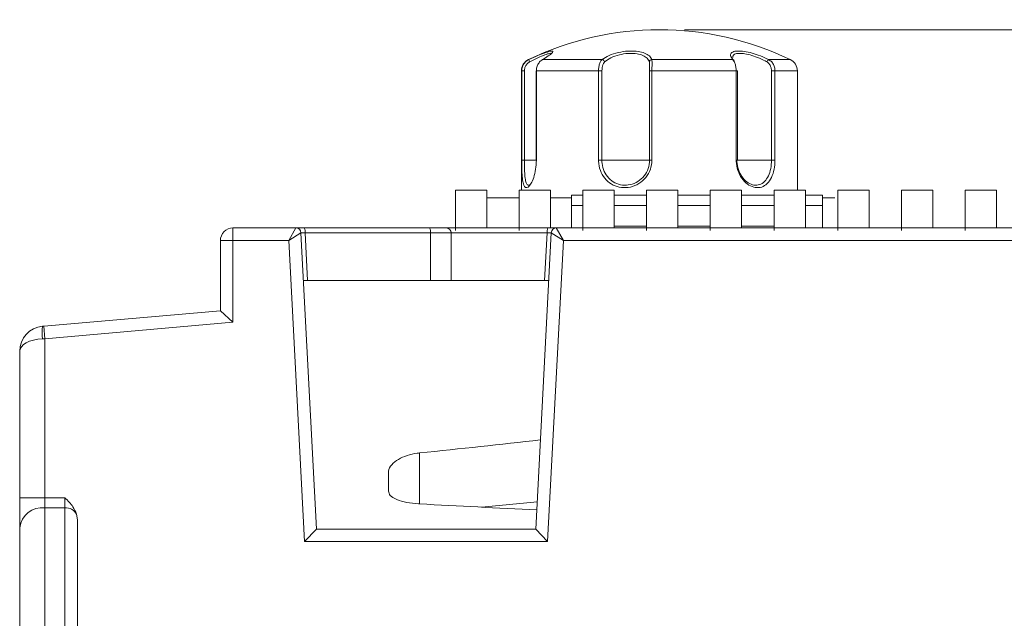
# Model space of a CAD drawing. Header units: millimetres. Extents: x -420 to 420, y -297 to 297.
# Tile 94 of 203: x -333 to -294, y 211 to 235. Entities that reach past the tile are written whole.
import ezdxf

# ---------------------------------------------------------------- set-up
doc = ezdxf.new("R2010")
doc.units = ezdxf.units.MM
doc.header["$MEASUREMENT"] = 0
doc.layers.add('layer 1', color=7, linetype='Continuous')

msp = doc.modelspace()

# ---------------------------------------------------------------- linework, layer by layer
at = {"layer": 'layer 1', "lineweight": 9}
for points in [[(-302.4928, 233.2959), (-305.7891, 234.8874), (-309.6316, 234.8874), (-312.9278, 233.2959)], [(-306.7103, 234.4896), (-306.7103, 234.4896), (-224.2087, 234.4896), (-224.2087, 234.4896)], [(-312.9278, 233.2959), (-313.1006, 233.2125), (-313.2104, 233.0375), (-313.2104, 232.8457)], [(-312.9278, 233.2959), (-312.9278, 233.2959), (-312.9146, 233.2959), (-312.9146, 233.2959)], [(-312.9146, 233.2959), (-312.911, 233.2641), (-312.9006, 233.2333), (-312.8842, 233.2059)], [(-312.3722, 233.2959), (-312.3722, 233.2959), (-309.991, 233.2959), (-309.991, 233.2959)], [(-309.8926, 233.2059), (-309.9052, 233.2523), (-309.9436, 233.2875), (-309.991, 233.2959)], [(-308.0121, 233.2959), (-308.0619, 233.2935), (-308.1027, 233.2553), (-308.1085, 233.2059)], [(-308.0121, 233.2959), (-308.0121, 233.2959), (-304.7867, 233.2959), (-304.7867, 233.2959)], [(-304.7321, 233.2671), (-304.7455, 233.2841), (-304.7653, 233.2945), (-304.7867, 233.2959)], [(-304.7557, 233.2853), (-304.7557, 233.2853), (-304.7187, 233.2059), (-304.7187, 233.2059)], [(-303.3504, 233.2959), (-303.3852, 233.2761), (-303.4114, 233.2439), (-303.4238, 233.2059)], [(-303.3504, 233.2959), (-303.3504, 233.2959), (-302.4928, 233.2959), (-302.4928, 233.2959)], [(-302.2102, 232.8457), (-302.2102, 233.0375), (-302.32, 233.2125), (-302.4928, 233.2959)], [(-313.2104, 232.8457), (-313.2104, 232.8457), (-313.2104, 228.0894), (-313.2104, 228.0894)], [(-313.198, 232.8457), (-313.198, 232.8457), (-313.2104, 232.8457), (-313.2104, 232.8457)], [(-313.198, 229.2895), (-313.198, 229.2895), (-313.198, 232.8457), (-313.198, 232.8457)], [(-313.198, 232.8457), (-313.198, 232.8457), (-313.0906, 232.8457), (-313.0906, 232.8457)], [(-313.0906, 232.8457), (-313.0906, 232.8457), (-313.0906, 229.2895), (-313.0906, 229.2895)], [(-312.6254, 232.8457), (-312.6254, 232.8457), (-312.6254, 229.2895), (-312.6254, 229.2895)], [(-312.6254, 232.8457), (-312.6254, 232.8457), (-312.6146, 232.8457), (-312.6146, 232.8457)], [(-312.6146, 232.8457), (-312.6146, 232.8457), (-312.6146, 229.2895), (-312.6146, 229.2895)], [(-310.1348, 232.8457), (-310.1348, 232.8457), (-312.6146, 232.8457), (-312.6146, 232.8457)], [(-310.1348, 229.2895), (-310.1348, 229.2895), (-310.1348, 232.8457), (-310.1348, 232.8457)], [(-310.1348, 232.8457), (-310.1348, 232.8457), (-310.0006, 232.8457), (-310.0006, 232.8457)], [(-310.0006, 232.8457), (-310.0006, 232.8457), (-310.0006, 229.2895), (-310.0006, 229.2895)], [(-308.1007, 232.8457), (-308.1007, 232.8457), (-308.1007, 229.2895), (-308.1007, 229.2895)], [(-308.1007, 232.8457), (-308.1007, 232.8457), (-308.0061, 232.8457), (-308.0061, 232.8457)], [(-308.0061, 232.8457), (-308.0061, 232.8457), (-308.0061, 229.2895), (-308.0061, 229.2895)], [(-304.6471, 232.8457), (-304.6471, 232.8457), (-308.0061, 232.8457), (-308.0061, 232.8457)], [(-304.6471, 229.2895), (-304.6471, 229.2895), (-304.6471, 232.8457), (-304.6471, 232.8457)], [(-304.6471, 232.8457), (-304.6471, 232.8457), (-304.6027, 232.8457), (-304.6027, 232.8457)], [(-304.6027, 229.2895), (-304.6027, 229.2895), (-304.6027, 232.8457), (-304.6027, 232.8457)], [(-303.241, 229.2895), (-303.241, 229.2895), (-303.241, 232.8457), (-303.241, 232.8457)], [(-303.241, 232.8457), (-303.241, 232.8457), (-303.1018, 232.8457), (-303.1018, 232.8457)], [(-303.1018, 232.8457), (-303.1018, 232.8457), (-303.1018, 229.2895), (-303.1018, 229.2895)], [(-302.2102, 232.8457), (-302.2102, 232.8457), (-303.1018, 232.8457), (-303.1018, 232.8457)], [(-302.2102, 228.0894), (-302.2102, 228.0894), (-302.2102, 232.8457), (-302.2102, 232.8457)], [(-313.198, 229.2895), (-313.198, 229.2895), (-313.0906, 229.2895), (-313.0906, 229.2895)], [(-312.6146, 229.2895), (-312.6146, 229.2895), (-313.0906, 229.2895), (-313.0906, 229.2895)], [(-312.6146, 229.2895), (-312.6146, 229.2895), (-312.6254, 229.2895), (-312.6254, 229.2895)], [(-310.1348, 229.2895), (-310.1348, 229.2895), (-310.0006, 229.2895), (-310.0006, 229.2895)], [(-308.1007, 229.2895), (-308.1007, 229.2895), (-310.0006, 229.2895), (-310.0006, 229.2895)], [(-308.0061, 229.2895), (-308.0061, 229.2895), (-308.1007, 229.2895), (-308.1007, 229.2895)], [(-304.6471, 229.2895), (-304.6471, 229.2895), (-304.6027, 229.2895), (-304.6027, 229.2895)], [(-303.241, 229.2895), (-303.241, 229.2895), (-304.6027, 229.2895), (-304.6027, 229.2895)], [(-303.1018, 229.2895), (-303.1018, 229.2895), (-303.241, 229.2895), (-303.241, 229.2895)], [(-315.8405, 226.4894), (-315.8405, 226.4894), (-315.8405, 228.0894), (-315.8405, 228.0894)], [(-315.8405, 228.0894), (-315.8405, 228.0894), (-314.5904, 228.0894), (-314.5904, 228.0894)], [(-314.5904, 226.5894), (-314.5904, 226.5894), (-314.5904, 228.0894), (-314.5904, 228.0894)], [(-313.3004, 226.4894), (-313.3004, 226.4894), (-313.3004, 228.0894), (-313.3004, 228.0894)], [(-313.3004, 228.0894), (-313.3004, 228.0894), (-312.0504, 228.0894), (-312.0504, 228.0894)], [(-312.0504, 226.5894), (-312.0504, 226.5894), (-312.0504, 228.0894), (-312.0504, 228.0894)], [(-310.7604, 226.4894), (-310.7604, 226.4894), (-310.7604, 228.0894), (-310.7604, 228.0894)], [(-310.7604, 228.0894), (-310.7604, 228.0894), (-309.5104, 228.0894), (-309.5104, 228.0894)], [(-309.5104, 226.5894), (-309.5104, 226.5894), (-309.5104, 228.0894), (-309.5104, 228.0894)], [(-308.2203, 226.4894), (-308.2203, 226.4894), (-308.2203, 228.0894), (-308.2203, 228.0894)], [(-308.2203, 228.0894), (-308.2203, 228.0894), (-306.9703, 228.0894), (-306.9703, 228.0894)], [(-306.9703, 226.5894), (-306.9703, 226.5894), (-306.9703, 228.0894), (-306.9703, 228.0894)], [(-305.6803, 226.4894), (-305.6803, 226.4894), (-305.6803, 228.0894), (-305.6803, 228.0894)], [(-305.6803, 228.0894), (-305.6803, 228.0894), (-304.4303, 228.0894), (-304.4303, 228.0894)], [(-304.4303, 226.5894), (-304.4303, 226.5894), (-304.4303, 228.0894), (-304.4303, 228.0894)], [(-303.1402, 226.4894), (-303.1402, 226.4894), (-303.1402, 228.0894), (-303.1402, 228.0894)], [(-303.1402, 228.0894), (-303.1402, 228.0894), (-301.8902, 228.0894), (-301.8902, 228.0894)], [(-301.8902, 226.5894), (-301.8902, 226.5894), (-301.8902, 228.0894), (-301.8902, 228.0894)], [(-300.6002, 226.4894), (-300.6002, 226.4894), (-300.6002, 228.0894), (-300.6002, 228.0894)], [(-300.6002, 228.0894), (-300.6002, 228.0894), (-299.3502, 228.0894), (-299.3502, 228.0894)], [(-299.3502, 226.5894), (-299.3502, 226.5894), (-299.3502, 228.0894), (-299.3502, 228.0894)], [(-298.0601, 226.4894), (-298.0601, 226.4894), (-298.0601, 228.0894), (-298.0601, 228.0894)], [(-298.0601, 228.0894), (-298.0601, 228.0894), (-296.8101, 228.0894), (-296.8101, 228.0894)], [(-296.8101, 226.5894), (-296.8101, 226.5894), (-296.8101, 228.0894), (-296.8101, 228.0894)], [(-295.5201, 226.4894), (-295.5201, 226.4894), (-295.5201, 228.0894), (-295.5201, 228.0894)], [(-295.5201, 228.0894), (-295.5201, 228.0894), (-294.2701, 228.0894), (-294.2701, 228.0894)], [(-294.2701, 226.5894), (-294.2701, 226.5894), (-294.2701, 228.0894), (-294.2701, 228.0894)], [(-313.3004, 227.7894), (-313.3004, 227.7894), (-314.5904, 227.7894), (-314.5904, 227.7894)], [(-311.2104, 227.7894), (-311.2104, 227.7894), (-312.0504, 227.7894), (-312.0504, 227.7894)], [(-310.7604, 227.8894), (-310.7604, 227.8894), (-311.2104, 227.8894), (-311.2104, 227.8894)], [(-311.2104, 227.8894), (-311.2104, 227.8894), (-311.2104, 227.4894), (-311.2104, 227.4894)], [(-308.2203, 227.8894), (-308.2203, 227.8894), (-309.5104, 227.8894), (-309.5104, 227.8894)], [(-305.6803, 227.8894), (-305.6803, 227.8894), (-306.9703, 227.8894), (-306.9703, 227.8894)], [(-303.1402, 227.8894), (-303.1402, 227.8894), (-304.4303, 227.8894), (-304.4303, 227.8894)], [(-301.2102, 227.8894), (-301.2102, 227.8894), (-301.8902, 227.8894), (-301.8902, 227.8894)], [(-301.2102, 227.8894), (-301.2102, 227.8894), (-301.2102, 227.4894), (-301.2102, 227.4894)], [(-300.7102, 227.7894), (-300.7102, 227.7894), (-301.2102, 227.7894), (-301.2102, 227.7894)], [(-310.7604, 227.4894), (-310.7604, 227.4894), (-311.2104, 227.4894), (-311.2104, 227.4894)], [(-311.2104, 227.4894), (-311.2104, 227.4894), (-311.2104, 226.5894), (-311.2104, 226.5894)], [(-309.5104, 227.4894), (-309.5104, 227.4894), (-308.2203, 227.4894), (-308.2203, 227.4894)], [(-306.9703, 227.4894), (-306.9703, 227.4894), (-305.6803, 227.4894), (-305.6803, 227.4894)], [(-304.4303, 227.4894), (-304.4303, 227.4894), (-303.1402, 227.4894), (-303.1402, 227.4894)], [(-301.2102, 227.4894), (-301.2102, 227.4894), (-301.8902, 227.4894), (-301.8902, 227.4894)], [(-301.2102, 227.4894), (-301.2102, 227.4894), (-301.2102, 226.5894), (-301.2102, 226.5894)], [(-324.7106, 226.5894), (-324.7106, 226.5894), (-324.7106, 226.0894), (-324.7106, 226.0894)], [(-324.7106, 226.5894), (-324.7106, 226.5894), (-322.2004, 226.5894), (-322.2004, 226.5894)], [(-322.4852, 226.0894), (-322.4852, 226.0894), (-322.2004, 226.5894), (-322.2004, 226.5894)], [(-322.0008, 226.3998), (-322.0062, 226.506), (-322.094, 226.5894), (-322.2004, 226.5894)], [(-321.8694, 226.5894), (-321.8694, 226.5894), (-322.2004, 226.5894), (-322.2004, 226.5894)], [(-321.8346, 226.3894), (-321.824, 226.458), (-321.8362, 226.5282), (-321.8694, 226.5894)], [(-321.8694, 226.5894), (-321.8694, 226.5894), (-316.8717, 226.5894), (-316.8717, 226.5894)], [(-316.8369, 226.3894), (-316.8263, 226.458), (-316.8385, 226.5282), (-316.8717, 226.5894)], [(-316.8717, 226.5894), (-316.8717, 226.5894), (-316.2105, 226.5894), (-316.2105, 226.5894)], [(-316.2105, 226.5894), (-316.2105, 226.5894), (-312.1518, 226.5894), (-312.1518, 226.5894)], [(-312.1518, 226.5894), (-312.1848, 226.5282), (-312.197, 226.458), (-312.1864, 226.3894)], [(-311.8206, 226.5894), (-311.8206, 226.5894), (-312.1518, 226.5894), (-312.1518, 226.5894)], [(-311.8206, 226.5894), (-311.927, 226.5894), (-312.0148, 226.506), (-312.0204, 226.3998)], [(-311.8206, 226.5894), (-311.8206, 226.5894), (-311.536, 226.0894), (-311.536, 226.0894)], [(-311.8206, 226.5894), (-311.8206, 226.5894), (-259.2094, 226.5894), (-259.2094, 226.5894)], [(-309.5104, 226.655), (-309.5104, 226.655), (-308.2203, 226.655), (-308.2203, 226.655)], [(-306.9703, 226.655), (-306.9703, 226.655), (-305.6803, 226.655), (-305.6803, 226.655)], [(-304.4303, 226.655), (-304.4303, 226.655), (-303.1402, 226.655), (-303.1402, 226.655)], [(-325.2106, 223.2892), (-325.2106, 223.2892), (-325.2106, 226.0894), (-325.2106, 226.0894)], [(-325.2106, 226.0894), (-325.2106, 226.0894), (-324.7106, 226.0894), (-324.7106, 226.0894)], [(-324.7106, 226.0894), (-324.7106, 226.0894), (-324.7106, 222.8311), (-324.7106, 222.8311)], [(-322.4852, 226.0894), (-322.4852, 226.0894), (-324.7106, 226.0894), (-324.7106, 226.0894)], [(-322.0008, 226.3998), (-322.0008, 226.3998), (-322.4852, 226.0894), (-322.4852, 226.0894)], [(-321.8562, 214.0892), (-321.8562, 214.0892), (-322.4852, 226.0894), (-322.4852, 226.0894)], [(-322.0008, 226.3998), (-322.0008, 226.3998), (-321.3818, 214.5892), (-321.3818, 214.5892)], [(-322.0008, 226.3998), (-322.0006, 226.399), (-321.9306, 226.3946), (-321.8346, 226.3894)], [(-322.0008, 226.3998), (-322.0008, 226.3998), (-322.0008, 226.3998), (-322.0008, 226.3998)], [(-322.0008, 226.3998), (-322.0006, 226.399), (-321.9306, 226.3946), (-321.8346, 226.3894)], [(-322.0008, 226.3998), (-322.0006, 226.399), (-321.9306, 226.3946), (-321.8346, 226.3894)], [(-322.0008, 226.3998), (-322.0006, 226.399), (-321.9306, 226.3946), (-321.8346, 226.3894)], [(-322.0008, 226.3998), (-322.0006, 226.399), (-321.9306, 226.3946), (-321.8346, 226.3894)], [(-322.0008, 226.3998), (-322.0006, 226.399), (-321.9306, 226.3946), (-321.8346, 226.3894)], [(-322.0008, 226.3998), (-322.0006, 226.399), (-321.9306, 226.3946), (-321.8346, 226.3894)], [(-322.0008, 226.3998), (-322.0006, 226.399), (-321.9306, 226.3946), (-321.8346, 226.3894)], [(-322.0008, 226.3998), (-322.0006, 226.399), (-321.9306, 226.3944), (-321.8346, 226.3894)], [(-322.0008, 226.3998), (-322.0006, 226.399), (-321.9306, 226.3944), (-321.8346, 226.3894)], [(-322.0008, 226.3998), (-322.0006, 226.399), (-321.9306, 226.3944), (-321.8346, 226.3894)], [(-322.0008, 226.3998), (-322.0006, 226.399), (-321.9306, 226.3944), (-321.8346, 226.3894)], [(-322.0008, 226.3998), (-322.0006, 226.3988), (-321.9306, 226.3944), (-321.8346, 226.3894)], [(-322.0008, 226.3998), (-322.0006, 226.3988), (-321.9306, 226.3944), (-321.8346, 226.3894)], [(-322.0008, 226.3998), (-322.0006, 226.3988), (-321.9306, 226.3944), (-321.8346, 226.3894)], [(-322.0008, 226.3998), (-322.0006, 226.3988), (-321.9306, 226.3944), (-321.8346, 226.3894)], [(-322.0008, 226.3998), (-322.0006, 226.3988), (-321.9306, 226.3944), (-321.8346, 226.3894)], [(-322.0008, 226.3998), (-322.0006, 226.3988), (-321.9306, 226.3944), (-321.8346, 226.3894)], [(-322.0008, 226.3998), (-322.0006, 226.3988), (-321.9306, 226.3944), (-321.8346, 226.3894)], [(-322.0008, 226.3998), (-322.0006, 226.3988), (-321.9306, 226.3944), (-321.8346, 226.3894)], [(-322.0008, 226.3998), (-322.0006, 226.3988), (-321.9306, 226.3944), (-321.8346, 226.3894)], [(-321.8346, 226.3894), (-321.8346, 226.3894), (-321.8346, 226.3894), (-321.8346, 226.3894)], [(-321.8346, 226.3894), (-321.8346, 226.3894), (-321.735, 224.4894), (-321.735, 224.4894)], [(-316.8369, 226.3894), (-316.8369, 226.3894), (-321.8346, 226.3894), (-321.8346, 226.3894)], [(-316.8369, 224.4894), (-316.8369, 224.4894), (-316.8369, 226.3894), (-316.8369, 226.3894)], [(-316.0105, 226.3894), (-316.0105, 226.3894), (-316.8369, 226.3894), (-316.8369, 226.3894)], [(-316.0105, 226.3894), (-316.0105, 226.3894), (-316.0105, 224.4894), (-316.0105, 224.4894)], [(-312.1864, 226.3894), (-312.1864, 226.3894), (-316.0105, 226.3894), (-316.0105, 226.3894)], [(-312.6394, 214.5892), (-312.6394, 214.5892), (-312.0204, 226.3998), (-312.0204, 226.3998)], [(-312.286, 224.4894), (-312.286, 224.4894), (-312.1864, 226.3894), (-312.1864, 226.3894)], [(-312.1864, 226.3894), (-312.0904, 226.3946), (-312.0204, 226.399), (-312.0204, 226.3998)], [(-312.1864, 226.3894), (-312.0904, 226.3946), (-312.0204, 226.399), (-312.0204, 226.3998)], [(-312.1864, 226.3894), (-312.0904, 226.3946), (-312.0204, 226.399), (-312.0204, 226.3998)], [(-312.1864, 226.3894), (-312.0904, 226.3946), (-312.0204, 226.399), (-312.0204, 226.3998)], [(-312.1864, 226.3894), (-312.0904, 226.3946), (-312.0204, 226.399), (-312.0204, 226.3998)], [(-312.1864, 226.3894), (-312.0904, 226.3946), (-312.0204, 226.399), (-312.0204, 226.3998)], [(-312.1864, 226.3894), (-312.0904, 226.3946), (-312.0204, 226.399), (-312.0204, 226.3998)], [(-312.1864, 226.3894), (-312.0904, 226.3946), (-312.0204, 226.399), (-312.0204, 226.3998)], [(-312.1864, 226.3894), (-312.0904, 226.3944), (-312.0204, 226.399), (-312.0204, 226.3998)], [(-312.1864, 226.3894), (-312.0904, 226.3944), (-312.0204, 226.399), (-312.0204, 226.3998)], [(-312.1864, 226.3894), (-312.0904, 226.3944), (-312.0204, 226.399), (-312.0204, 226.3998)], [(-312.1864, 226.3894), (-312.0904, 226.3944), (-312.0204, 226.399), (-312.0204, 226.3998)], [(-312.1864, 226.3894), (-312.0904, 226.3944), (-312.0204, 226.3988), (-312.0204, 226.3998)], [(-312.1864, 226.3894), (-312.0904, 226.3944), (-312.0204, 226.3988), (-312.0204, 226.3998)], [(-312.1864, 226.3894), (-312.0904, 226.3944), (-312.0204, 226.3988), (-312.0204, 226.3998)], [(-312.1864, 226.3894), (-312.0904, 226.3944), (-312.0204, 226.3988), (-312.0204, 226.3998)], [(-312.1864, 226.3894), (-312.0904, 226.3944), (-312.0204, 226.3988), (-312.0204, 226.3998)], [(-312.1864, 226.3894), (-312.0904, 226.3944), (-312.0204, 226.3988), (-312.0204, 226.3998)], [(-312.1864, 226.3894), (-312.0904, 226.3944), (-312.0204, 226.3988), (-312.0204, 226.3998)], [(-312.1864, 226.3894), (-312.0904, 226.3944), (-312.0204, 226.3988), (-312.0204, 226.3998)], [(-312.1864, 226.3894), (-312.0904, 226.3944), (-312.0204, 226.3988), (-312.0204, 226.3998)], [(-312.1864, 226.3894), (-312.1864, 226.3894), (-312.1864, 226.3894), (-312.1864, 226.3894)], [(-311.536, 226.0894), (-311.536, 226.0894), (-312.1648, 214.0892), (-312.1648, 214.0892)], [(-311.536, 226.0894), (-311.536, 226.0894), (-312.0204, 226.3998), (-312.0204, 226.3998)], [(-312.0204, 226.3998), (-312.0204, 226.3998), (-312.0204, 226.3998), (-312.0204, 226.3998)], [(-259.2094, 226.0894), (-259.2094, 226.0894), (-311.536, 226.0894), (-311.536, 226.0894)], [(-321.735, 224.4894), (-321.735, 224.4894), (-321.9006, 224.4894), (-321.9006, 224.4894)], [(-321.735, 224.4894), (-321.735, 224.4894), (-316.8369, 224.4894), (-316.8369, 224.4894)], [(-316.0105, 224.4894), (-316.0105, 224.4894), (-316.8369, 224.4894), (-316.8369, 224.4894)], [(-316.0105, 224.4894), (-316.0105, 224.4894), (-312.286, 224.4894), (-312.286, 224.4894)], [(-312.1204, 224.4894), (-312.1204, 224.4894), (-312.286, 224.4894), (-312.286, 224.4894)], [(-332.2544, 222.6729), (-332.2544, 222.6729), (-325.2106, 223.2892), (-325.2106, 223.2892)], [(-325.2106, 223.2892), (-325.2106, 223.2892), (-324.7106, 222.8311), (-324.7106, 222.8311)], [(-332.298, 222.6691), (-332.8146, 222.6239), (-333.2108, 222.1915), (-333.2108, 221.6729)], [(-332.298, 222.6691), (-332.3264, 222.5043), (-332.3264, 222.3359), (-332.298, 222.1711)], [(-332.298, 222.6691), (-332.298, 222.6691), (-332.2544, 222.6729), (-332.2544, 222.6729)], [(-332.2544, 222.6729), (-332.2544, 222.6729), (-332.2108, 222.1749), (-332.2108, 222.1749)], [(-324.7106, 222.8311), (-324.7106, 222.8311), (-332.2108, 222.1749), (-332.2108, 222.1749)], [(-332.298, 222.1711), (-332.8146, 222.1485), (-333.2108, 221.9321), (-333.2108, 221.6729)], [(-332.298, 222.1711), (-332.8146, 222.1485), (-333.2108, 221.9321), (-333.2108, 221.6729)], [(-332.298, 222.1711), (-332.8146, 222.1485), (-333.2108, 221.9321), (-333.2108, 221.6729)], [(-332.298, 222.1711), (-332.8146, 222.1485), (-333.2108, 221.9321), (-333.2108, 221.6729)], [(-332.298, 222.1711), (-332.8146, 222.1485), (-333.2108, 221.9321), (-333.2108, 221.6729)], [(-332.298, 222.1711), (-332.8146, 222.1485), (-333.2108, 221.9321), (-333.2108, 221.6729)], [(-332.298, 222.1711), (-332.8146, 222.1485), (-333.2108, 221.9321), (-333.2108, 221.6729)], [(-332.298, 222.1711), (-332.8146, 222.1485), (-333.2108, 221.9321), (-333.2108, 221.6729)], [(-332.298, 222.1711), (-332.8146, 222.1485), (-333.2108, 221.9321), (-333.2108, 221.6729)], [(-332.298, 222.1711), (-332.8146, 222.1485), (-333.2108, 221.9321), (-333.2108, 221.6729)], [(-332.298, 222.1709), (-332.8146, 222.1485), (-333.2108, 221.9321), (-333.2108, 221.6729)], [(-332.298, 222.1709), (-332.8146, 222.1485), (-333.2108, 221.9321), (-333.2108, 221.6729)], [(-332.298, 222.1709), (-332.8146, 222.1483), (-333.2108, 221.9321), (-333.2108, 221.6729)], [(-332.298, 222.1709), (-332.8146, 222.1483), (-333.2108, 221.9321), (-333.2108, 221.6729)], [(-332.298, 222.1709), (-332.8146, 222.1483), (-333.2108, 221.9321), (-333.2108, 221.6729)], [(-332.298, 222.1709), (-332.8146, 222.1483), (-333.2108, 221.9321), (-333.2108, 221.6729)], [(-332.298, 222.1709), (-332.8146, 222.1483), (-333.2108, 221.9321), (-333.2108, 221.6729)], [(-332.298, 222.1709), (-332.8146, 222.1483), (-333.2108, 221.9321), (-333.2108, 221.6729)], [(-332.298, 222.1709), (-332.8146, 222.1483), (-333.2108, 221.9321), (-333.2108, 221.6729)], [(-332.298, 222.1709), (-332.8146, 222.1483), (-333.2108, 221.9321), (-333.2108, 221.6729)], [(-332.298, 222.1709), (-332.8146, 222.1483), (-333.2108, 221.9321), (-333.2108, 221.6729)], [(-332.2108, 222.1749), (-332.2108, 222.1749), (-332.298, 222.1711), (-332.298, 222.1711)], [(-332.298, 222.1711), (-332.298, 222.1711), (-332.298, 222.1709), (-332.298, 222.1709)], [(-332.2108, 222.1749), (-332.2108, 222.1749), (-332.2108, 215.8372), (-332.2108, 215.8372)], [(-333.2108, 221.6729), (-333.2108, 221.6729), (-333.2108, 221.6729), (-333.2108, 221.6729)], [(-333.2108, 215.8372), (-333.2108, 215.8372), (-333.2108, 221.6729), (-333.2108, 221.6729)], [(-317.2711, 217.624), (-315.6439, 217.7897), (-314.0376, 217.9617), (-312.4532, 218.1395)], [(-317.2711, 217.624), (-315.6439, 217.7897), (-314.0376, 217.9617), (-312.4532, 218.1395)], [(-317.2711, 217.624), (-315.6439, 217.7897), (-314.0376, 217.9615), (-312.4532, 218.1395)], [(-317.2711, 217.624), (-315.6439, 217.7897), (-314.0376, 217.9615), (-312.4532, 218.1395)], [(-317.2711, 217.624), (-315.6439, 217.7897), (-314.0376, 217.9615), (-312.4532, 218.1395)], [(-317.2711, 217.624), (-315.6439, 217.7897), (-314.0376, 217.9615), (-312.4532, 218.1395)], [(-317.2711, 217.624), (-315.6439, 217.7897), (-314.0376, 217.9615), (-312.4532, 218.1395)], [(-317.2711, 217.624), (-315.6439, 217.7897), (-314.0376, 217.9615), (-312.4532, 218.1395)], [(-317.2711, 217.624), (-315.6439, 217.7897), (-314.0376, 217.9615), (-312.4532, 218.1395)], [(-317.2711, 217.624), (-315.6439, 217.7897), (-314.0376, 217.9615), (-312.4532, 218.1395)], [(-317.2711, 217.624), (-315.6439, 217.7897), (-314.0376, 217.9615), (-312.4532, 218.1395)], [(-317.2711, 217.624), (-315.6439, 217.7897), (-314.0376, 217.9615), (-312.4532, 218.1395)], [(-317.2711, 217.624), (-315.6439, 217.7897), (-314.0376, 217.9615), (-312.4532, 218.1395)], [(-317.2711, 217.624), (-315.6439, 217.7897), (-314.0376, 217.9615), (-312.4532, 218.1395)], [(-317.2711, 217.624), (-315.6439, 217.7897), (-314.0376, 217.9615), (-312.4532, 218.1395)], [(-317.2711, 217.624), (-315.6439, 217.7897), (-314.0376, 217.9615), (-312.4532, 218.1395)], [(-317.2711, 217.624), (-315.6439, 217.7897), (-314.0376, 217.9615), (-312.4532, 218.1395)], [(-317.2711, 217.624), (-315.6439, 217.7897), (-314.0376, 217.9615), (-312.4532, 218.1395)], [(-317.2711, 217.624), (-315.6439, 217.7897), (-314.0376, 217.9615), (-312.4532, 218.1395)], [(-317.2711, 217.624), (-315.6439, 217.7897), (-314.0376, 217.9615), (-312.4532, 218.1395)], [(-317.2711, 217.624), (-315.6439, 217.7897), (-314.0376, 217.9615), (-312.4532, 218.1395)], [(-312.4532, 218.1395), (-312.4532, 218.1395), (-312.4532, 218.1395), (-312.4532, 218.1395)], [(-317.2711, 217.624), (-317.2711, 217.624), (-317.2711, 217.624), (-317.2711, 217.624)], [(-317.2711, 215.5928), (-317.2711, 215.5928), (-317.2711, 217.624), (-317.2711, 217.624)], [(-318.5105, 216.8426), (-318.5105, 216.8426), (-318.5105, 216.104), (-318.5105, 216.104)], [(-333.2108, 215.8372), (-333.2108, 215.8372), (-332.2108, 215.8372), (-332.2108, 215.8372)], [(-333.2108, 214.645), (-333.2108, 214.645), (-333.2108, 215.8372), (-333.2108, 215.8372)], [(-332.2108, 215.4398), (-332.7046, 215.4896), (-333.148, 215.1372), (-333.2108, 214.645)], [(-332.2108, 215.8372), (-332.2108, 215.8372), (-332.2108, 215.4398), (-332.2108, 215.4398)], [(-332.2108, 215.8372), (-332.2108, 215.8372), (-331.4108, 215.8372), (-331.4108, 215.8372)], [(-331.4108, 215.4398), (-331.4108, 215.4398), (-331.4108, 215.8372), (-331.4108, 215.8372)], [(-317.2711, 215.5928), (-315.7223, 215.5086), (-314.1648, 215.4298), (-312.5992, 215.356)], [(-317.2711, 215.5928), (-317.2711, 215.5928), (-317.2711, 215.5926), (-317.2711, 215.5926)], [(-317.2711, 215.5928), (-315.7223, 215.5086), (-314.1648, 215.4298), (-312.5992, 215.356)], [(-317.2711, 215.5928), (-315.7223, 215.5086), (-314.1648, 215.4298), (-312.5992, 215.356)], [(-317.2711, 215.5928), (-315.7223, 215.5086), (-314.1648, 215.4298), (-312.5992, 215.356)], [(-317.2711, 215.5926), (-315.7223, 215.5086), (-314.1648, 215.4298), (-312.5992, 215.356)], [(-317.2711, 215.5926), (-315.7223, 215.5086), (-314.1648, 215.4298), (-312.5992, 215.356)], [(-317.2711, 215.5926), (-315.7223, 215.5086), (-314.1648, 215.4298), (-312.5992, 215.356)], [(-317.2711, 215.5926), (-315.7223, 215.5086), (-314.1648, 215.4298), (-312.5992, 215.356)], [(-317.2711, 215.5926), (-315.7223, 215.5086), (-314.1648, 215.4298), (-312.5992, 215.356)], [(-317.2711, 215.5926), (-315.7223, 215.5086), (-314.1648, 215.4298), (-312.5992, 215.356)], [(-317.2711, 215.5926), (-315.7223, 215.5086), (-314.1648, 215.4296), (-312.5992, 215.356)], [(-317.2711, 215.5926), (-315.7223, 215.5086), (-314.1648, 215.4296), (-312.5992, 215.356)], [(-317.2711, 215.5926), (-315.7223, 215.5086), (-314.1648, 215.4296), (-312.5992, 215.356)], [(-317.2711, 215.5926), (-315.7223, 215.5086), (-314.1648, 215.4296), (-312.5992, 215.356)], [(-317.2711, 215.5926), (-315.7223, 215.5086), (-314.1648, 215.4296), (-312.5992, 215.356)], [(-317.2711, 215.5926), (-315.7223, 215.5086), (-314.1648, 215.4296), (-312.5992, 215.356)], [(-317.2711, 215.5926), (-315.7223, 215.5086), (-314.1648, 215.4296), (-312.5992, 215.356)], [(-317.2711, 215.5926), (-315.7223, 215.5086), (-314.1648, 215.4296), (-312.5992, 215.356)], [(-317.2711, 215.5926), (-315.7223, 215.5086), (-314.1648, 215.4296), (-312.5992, 215.356)], [(-317.2711, 215.5926), (-315.7223, 215.5086), (-314.1648, 215.4296), (-312.5992, 215.356)], [(-317.2711, 215.5926), (-315.7223, 215.5086), (-314.1648, 215.4296), (-312.5992, 215.356)], [(-314.7939, 215.463), (-314.053, 215.5336), (-313.3158, 215.6052), (-312.5822, 215.6782)], [(-314.7939, 215.463), (-314.053, 215.5336), (-313.3158, 215.6052), (-312.5822, 215.6782)], [(-314.7939, 215.463), (-314.053, 215.5336), (-313.3158, 215.6052), (-312.5822, 215.6782)], [(-314.7939, 215.463), (-314.053, 215.5336), (-313.3158, 215.6052), (-312.5822, 215.6782)], [(-314.7939, 215.463), (-314.053, 215.5336), (-313.3158, 215.6052), (-312.5822, 215.6782)], [(-314.7939, 215.463), (-314.053, 215.5336), (-313.3158, 215.6052), (-312.5822, 215.678)], [(-314.7939, 215.463), (-314.053, 215.5336), (-313.3158, 215.6052), (-312.5822, 215.678)], [(-314.7939, 215.463), (-314.053, 215.5336), (-313.3158, 215.6052), (-312.5822, 215.678)], [(-314.7939, 215.463), (-314.053, 215.5336), (-313.3158, 215.6052), (-312.5822, 215.678)], [(-314.7939, 215.463), (-314.053, 215.5336), (-313.3158, 215.6052), (-312.5822, 215.678)], [(-314.7939, 215.463), (-314.053, 215.5336), (-313.3158, 215.6052), (-312.5822, 215.678)], [(-314.7939, 215.463), (-314.053, 215.5336), (-313.3158, 215.6052), (-312.5822, 215.678)], [(-314.7939, 215.463), (-314.053, 215.5336), (-313.3158, 215.6052), (-312.5822, 215.678)], [(-314.7939, 215.463), (-314.053, 215.5336), (-313.3158, 215.6052), (-312.5822, 215.678)], [(-314.7939, 215.463), (-314.053, 215.5336), (-313.3158, 215.6052), (-312.5822, 215.678)], [(-314.7939, 215.463), (-314.053, 215.5334), (-313.3158, 215.6052), (-312.5822, 215.678)], [(-314.7939, 215.463), (-314.053, 215.5334), (-313.3158, 215.6052), (-312.5822, 215.678)], [(-314.7939, 215.463), (-314.053, 215.5334), (-313.3158, 215.6052), (-312.5822, 215.678)], [(-314.7939, 215.463), (-314.053, 215.5334), (-313.3158, 215.6052), (-312.5822, 215.678)], [(-314.7939, 215.463), (-314.053, 215.5334), (-313.3158, 215.6052), (-312.5822, 215.678)], [(-314.7939, 215.463), (-314.053, 215.5334), (-313.3158, 215.6052), (-312.5822, 215.678)], [(-312.5822, 215.6782), (-312.5822, 215.6782), (-312.5822, 215.678), (-312.5822, 215.678)], [(-332.2108, 215.4398), (-332.2108, 215.4398), (-332.2108, 200.8133), (-332.2108, 200.8133)], [(-331.4108, 215.4398), (-331.4108, 215.4398), (-332.2108, 215.4398), (-332.2108, 215.4398)], [(-330.9428, 215.1824), (-331.0378, 215.3496), (-331.2188, 215.4492), (-331.4108, 215.4398)], [(-331.4108, 200.8133), (-331.4108, 200.8133), (-331.4108, 215.4398), (-331.4108, 215.4398)], [(-330.9428, 215.1824), (-330.9428, 215.1824), (-330.9108, 214.9606), (-330.9108, 214.9606)], [(-314.7939, 215.463), (-314.7939, 215.463), (-314.7939, 215.463), (-314.7939, 215.463)], [(-312.5992, 215.356), (-312.5992, 215.356), (-312.5992, 215.356), (-312.5992, 215.356)], [(-330.9108, 214.9606), (-330.9108, 214.9606), (-330.9108, 200.5889), (-330.9108, 200.5889)], [(-333.2108, 200.2623), (-333.2108, 200.2623), (-333.2108, 214.645), (-333.2108, 214.645)], [(-321.3818, 214.5892), (-321.3818, 214.5892), (-321.8562, 214.0892), (-321.8562, 214.0892)], [(-321.3818, 214.5892), (-321.3818, 214.5892), (-312.6394, 214.5892), (-312.6394, 214.5892)], [(-312.6394, 214.5892), (-312.6394, 214.5892), (-312.1648, 214.0892), (-312.1648, 214.0892)], [(-312.1648, 214.0892), (-312.1648, 214.0892), (-321.8562, 214.0892), (-321.8562, 214.0892)]]:
    msp.add_open_spline(points, degree=3, dxfattribs=at)
for points, knots in [([(-312.9146, 233.2959), (-312.7902, 233.3533), (-312.666, 233.4105), (-312.5498, 233.4598), (-312.5498, 233.4598), (-312.4332, 233.5092), (-312.3246, 233.5502), (-312.2334, 233.5806), (-312.2334, 233.5806), (-312.1504, 233.6082), (-312.0814, 233.6272), (-312.033, 233.635), (-312.033, 233.635), (-311.9888, 233.642), (-311.9614, 233.6402), (-311.9522, 233.6294), (-311.9522, 233.6294), (-311.9434, 233.619), (-311.9514, 233.6004), (-311.9752, 233.5748), (-311.9752, 233.5748), (-311.9996, 233.5484), (-312.0408, 233.5146), (-312.0948, 233.4756), (-312.0948, 233.4756), (-312.1536, 233.4331), (-312.2276, 233.3845), (-312.3128, 233.3321), (-312.3128, 233.3321), (-312.3322, 233.3201), (-312.3522, 233.3081), (-312.3722, 233.2959)], [0, 0, 0, 0, 0.1111111, 0.1111111, 0.1111111, 0.1111111, 0.2222222, 0.2222222, 0.2222222, 0.2222222, 0.3333333, 0.3333333, 0.3333333, 0.3333333, 0.4444444, 0.4444444, 0.4444444, 0.4444444, 0.5555556, 0.5555556, 0.5555556, 0.5555556, 0.6666667, 0.6666667, 0.6666667, 0.6666667, 0.7777778, 0.7777778, 0.7777778, 0.7777778, 1, 1, 1, 1]), ([(-312.0222, 233.522), (-312.0196, 233.5272), (-312.017, 233.5324), (-312.0166, 233.5366), (-312.0166, 233.5366), (-312.0152, 233.5522), (-312.0468, 233.5506), (-312.0894, 233.542), (-312.0894, 233.542), (-312.1362, 233.5328), (-312.1962, 233.5152), (-312.27, 233.4882), (-312.27, 233.4882), (-312.3518, 233.4584), (-312.4502, 233.4171), (-312.5552, 233.3683), (-312.5552, 233.3683), (-312.6606, 233.3193), (-312.7724, 233.2625), (-312.8842, 233.2059)], [0, 0, 0, 0, 0.1666667, 0.1666667, 0.1666667, 0.1666667, 0.3333333, 0.3333333, 0.3333333, 0.3333333, 0.5, 0.5, 0.5, 0.5, 0.6666667, 0.6666667, 0.6666667, 0.6666667, 1, 1, 1, 1]), ([(-309.991, 233.2959), (-309.904, 233.3533), (-309.817, 233.4105), (-309.7098, 233.4598), (-309.7098, 233.4598), (-309.6024, 233.5092), (-309.4748, 233.5502), (-309.3403, 233.5806), (-309.3403, 233.5806), (-309.2181, 233.6082), (-309.0905, 233.6272), (-308.9647, 233.635), (-308.9647, 233.635), (-308.8505, 233.642), (-308.7379, 233.6402), (-308.6339, 233.6294), (-308.6339, 233.6294), (-308.5333, 233.619), (-308.4407, 233.6004), (-308.3605, 233.5748), (-308.3605, 233.5748), (-308.2773, 233.5484), (-308.2073, 233.5146), (-308.1521, 233.4756), (-308.1521, 233.4756), (-308.0919, 233.4331), (-308.0491, 233.3845), (-308.0259, 233.3321), (-308.0259, 233.3321), (-308.0207, 233.3201), (-308.0163, 233.3081), (-308.0121, 233.2959)], [0, 0, 0, 0, 0.1111111, 0.1111111, 0.1111111, 0.1111111, 0.2222222, 0.2222222, 0.2222222, 0.2222222, 0.3333333, 0.3333333, 0.3333333, 0.3333333, 0.4444444, 0.4444444, 0.4444444, 0.4444444, 0.5555556, 0.5555556, 0.5555556, 0.5555556, 0.6666667, 0.6666667, 0.6666667, 0.6666667, 0.7777778, 0.7777778, 0.7777778, 0.7777778, 1, 1, 1, 1]), ([(-308.1085, 233.2059), (-308.1125, 233.2179), (-308.1163, 233.2299), (-308.1211, 233.2417), (-308.1211, 233.2417), (-308.1419, 233.2935), (-308.1803, 233.3417), (-308.2347, 233.3839), (-308.2347, 233.3839), (-308.2843, 233.4225), (-308.3473, 233.4562), (-308.4225, 233.4824), (-308.4225, 233.4824), (-308.4947, 233.5076), (-308.5781, 233.5262), (-308.6691, 233.5366), (-308.6691, 233.5366), (-308.7627, 233.5472), (-308.8643, 233.5492), (-308.9673, 233.542), (-308.9673, 233.542), (-309.0809, 233.5342), (-309.1961, 233.5156), (-309.3059, 233.4882), (-309.3059, 233.4882), (-309.4276, 233.4578), (-309.5426, 233.4169), (-309.6392, 233.3683), (-309.6392, 233.3683), (-309.736, 233.3193), (-309.8144, 233.2627), (-309.8926, 233.2059)], [0, 0, 0, 0, 0.1111111, 0.1111111, 0.1111111, 0.1111111, 0.2222222, 0.2222222, 0.2222222, 0.2222222, 0.3333333, 0.3333333, 0.3333333, 0.3333333, 0.4444444, 0.4444444, 0.4444444, 0.4444444, 0.5555556, 0.5555556, 0.5555556, 0.5555556, 0.6666667, 0.6666667, 0.6666667, 0.6666667, 0.7777778, 0.7777778, 0.7777778, 0.7777778, 1, 1, 1, 1]), ([(-304.7867, 233.2959), (-304.8241, 233.3533), (-304.8613, 233.4105), (-304.8705, 233.4598), (-304.8705, 233.4598), (-304.8797, 233.5092), (-304.8603, 233.5502), (-304.8173, 233.5806), (-304.8173, 233.5806), (-304.7781, 233.6082), (-304.7193, 233.6272), (-304.6421, 233.635), (-304.6421, 233.635), (-304.5721, 233.642), (-304.4869, 233.6402), (-304.3921, 233.6294), (-304.3921, 233.6294), (-304.3003, 233.619), (-304.1995, 233.6004), (-304.0956, 233.5748), (-304.0956, 233.5748), (-303.988, 233.5484), (-303.877, 233.5146), (-303.7676, 233.4756), (-303.7676, 233.4756), (-303.6488, 233.4331), (-303.5318, 233.3845), (-303.4236, 233.3321), (-303.4236, 233.3321), (-303.3988, 233.3201), (-303.3746, 233.3081), (-303.3504, 233.2959)], [0, 0, 0, 0, 0.1111111, 0.1111111, 0.1111111, 0.1111111, 0.2222222, 0.2222222, 0.2222222, 0.2222222, 0.3333333, 0.3333333, 0.3333333, 0.3333333, 0.4444444, 0.4444444, 0.4444444, 0.4444444, 0.5555556, 0.5555556, 0.5555556, 0.5555556, 0.6666667, 0.6666667, 0.6666667, 0.6666667, 0.7777778, 0.7777778, 0.7777778, 0.7777778, 1, 1, 1, 1]), ([(-303.4238, 233.2059), (-303.4456, 233.2179), (-303.4676, 233.2299), (-303.4898, 233.2417), (-303.4898, 233.2417), (-303.5872, 233.2935), (-303.6926, 233.3417), (-303.8, 233.3839), (-303.8, 233.3839), (-303.8982, 233.4225), (-303.9982, 233.4562), (-304.0958, 233.4824), (-304.0958, 233.4824), (-304.1893, 233.5076), (-304.2803, 233.5262), (-304.3629, 233.5366), (-304.3629, 233.5366), (-304.4481, 233.547), (-304.5243, 233.5488), (-304.5885, 233.542), (-304.5885, 233.542), (-304.6593, 233.5346), (-304.7155, 233.517), (-304.7463, 233.4882), (-304.7463, 233.4882), (-304.7759, 233.4604), (-304.7819, 233.4221), (-304.7881, 233.3839)], [0, 0, 0, 0, 0.125, 0.125, 0.125, 0.125, 0.25, 0.25, 0.25, 0.25, 0.375, 0.375, 0.375, 0.375, 0.5, 0.5, 0.5, 0.5, 0.625, 0.625, 0.625, 0.625, 0.75, 0.75, 0.75, 0.75, 1, 1, 1, 1]), ([(-313.198, 232.8457), (-313.1926, 232.9019), (-313.187, 232.9581), (-313.17, 233.0109), (-313.17, 233.0109), (-313.1528, 233.0639), (-313.1242, 233.1137), (-313.0888, 233.1577), (-313.0888, 233.1577), (-313.0536, 233.2015), (-313.0116, 233.2397), (-312.9644, 233.2685), (-312.9644, 233.2685), (-312.9482, 233.2783), (-312.9314, 233.2871), (-312.9146, 233.2959)], [0, 0, 0, 0, 0.2, 0.2, 0.2, 0.2, 0.4, 0.4, 0.4, 0.4, 0.6, 0.6, 0.6, 0.6, 1, 1, 1, 1]), ([(-312.8842, 233.2059), (-312.8964, 233.1989), (-312.9086, 233.1919), (-312.9204, 233.1839), (-312.9204, 233.1839), (-312.9554, 233.1605), (-312.9858, 233.1299), (-313.011, 233.0953), (-313.011, 233.0953), (-313.0372, 233.0595), (-313.0578, 233.0197), (-313.0702, 232.9779), (-313.0702, 232.9779), (-313.0828, 232.9353), (-313.0866, 232.8905), (-313.0906, 232.8457)], [0, 0, 0, 0, 0.2, 0.2, 0.2, 0.2, 0.4, 0.4, 0.4, 0.4, 0.6, 0.6, 0.6, 0.6, 1, 1, 1, 1]), ([(-312.3722, 233.2959), (-312.411, 233.2677), (-312.4496, 233.2397), (-312.4832, 233.2029), (-312.4832, 233.2029), (-312.5166, 233.1659), (-312.5448, 233.1205), (-312.5666, 233.0713), (-312.5666, 233.0713), (-312.5888, 233.0215), (-312.6044, 232.9681), (-312.6104, 232.9135), (-312.6104, 232.9135), (-312.6128, 232.8909), (-312.6136, 232.8683), (-312.6146, 232.8457)], [0, 0, 0, 0, 0.2, 0.2, 0.2, 0.2, 0.4, 0.4, 0.4, 0.4, 0.6, 0.6, 0.6, 0.6, 1, 1, 1, 1]), ([(-310.1348, 232.8457), (-310.1324, 232.9019), (-310.1302, 232.9581), (-310.1224, 233.0109), (-310.1224, 233.0109), (-310.1146, 233.0639), (-310.1016, 233.1137), (-310.0842, 233.1577), (-310.0842, 233.1577), (-310.067, 233.2015), (-310.0456, 233.2397), (-310.0192, 233.2685), (-310.0192, 233.2685), (-310.0102, 233.2783), (-310.0006, 233.2871), (-309.991, 233.2959)], [0, 0, 0, 0, 0.2, 0.2, 0.2, 0.2, 0.4, 0.4, 0.4, 0.4, 0.6, 0.6, 0.6, 0.6, 1, 1, 1, 1]), ([(-309.8926, 233.2059), (-309.9, 233.1989), (-309.9074, 233.1919), (-309.9142, 233.1839), (-309.9142, 233.1839), (-309.9348, 233.1605), (-309.9508, 233.1299), (-309.9634, 233.0953), (-309.9634, 233.0953), (-309.9764, 233.0595), (-309.9858, 233.0197), (-309.9914, 232.9779), (-309.9914, 232.9779), (-309.9972, 232.9353), (-309.9988, 232.8905), (-310.0006, 232.8457)], [0, 0, 0, 0, 0.2, 0.2, 0.2, 0.2, 0.4, 0.4, 0.4, 0.4, 0.6, 0.6, 0.6, 0.6, 1, 1, 1, 1]), ([(-308.1005, 232.8457), (-308.1003, 232.8637), (-308.1003, 232.8819), (-308.1003, 232.8999), (-308.1003, 232.8999), (-308.0999, 232.9433), (-308.0993, 232.9859), (-308.0987, 233.0263), (-308.0987, 233.0263), (-308.0981, 233.0649), (-308.0977, 233.1015), (-308.0995, 233.1313), (-308.0995, 233.1313), (-308.1011, 233.1603), (-308.1049, 233.1831), (-308.1085, 233.2059)], [0, 0, 0, 0, 0.2, 0.2, 0.2, 0.2, 0.4, 0.4, 0.4, 0.4, 0.6, 0.6, 0.6, 0.6, 1, 1, 1, 1]), ([(-308.0121, 233.2959), (-308.0085, 233.2677), (-308.0049, 233.2397), (-308.0033, 233.2029), (-308.0033, 233.2029), (-308.0019, 233.1659), (-308.0027, 233.1205), (-308.0035, 233.0713), (-308.0035, 233.0713), (-308.0043, 233.0215), (-308.0053, 232.9681), (-308.0057, 232.9135), (-308.0057, 232.9135), (-308.0059, 232.8909), (-308.0059, 232.8683), (-308.0061, 232.8457)], [0, 0, 0, 0, 0.2, 0.2, 0.2, 0.2, 0.4, 0.4, 0.4, 0.4, 0.6, 0.6, 0.6, 0.6, 1, 1, 1, 1]), ([(-304.6471, 232.8457), (-304.6503, 232.9019), (-304.6533, 232.9581), (-304.6627, 233.0109), (-304.6627, 233.0109), (-304.6721, 233.0639), (-304.6877, 233.1137), (-304.7059, 233.1577), (-304.7059, 233.1577), (-304.7237, 233.2015), (-304.7443, 233.2397), (-304.7653, 233.2685), (-304.7653, 233.2685), (-304.7723, 233.2783), (-304.7795, 233.2871), (-304.7867, 233.2959)], [0, 0, 0, 0, 0.2, 0.2, 0.2, 0.2, 0.4, 0.4, 0.4, 0.4, 0.6, 0.6, 0.6, 0.6, 1, 1, 1, 1]), ([(-303.241, 232.8457), (-303.2416, 232.8637), (-303.2422, 232.8819), (-303.2438, 232.8999), (-303.2438, 232.8999), (-303.2478, 232.9433), (-303.2584, 232.9859), (-303.274, 233.0263), (-303.274, 233.0263), (-303.2892, 233.0649), (-303.309, 233.1015), (-303.3352, 233.1313), (-303.3352, 233.1313), (-303.3606, 233.1603), (-303.3922, 233.1831), (-303.4238, 233.2059)], [0, 0, 0, 0, 0.2, 0.2, 0.2, 0.2, 0.4, 0.4, 0.4, 0.4, 0.6, 0.6, 0.6, 0.6, 1, 1, 1, 1]), ([(-303.3504, 233.2959), (-303.308, 233.2677), (-303.2654, 233.2397), (-303.2306, 233.2029), (-303.2306, 233.2029), (-303.1956, 233.1659), (-303.1682, 233.1205), (-303.1472, 233.0713), (-303.1472, 233.0713), (-303.126, 233.0215), (-303.1112, 232.9681), (-303.1056, 232.9135), (-303.1056, 232.9135), (-303.1034, 232.8909), (-303.1026, 232.8683), (-303.1018, 232.8457)], [0, 0, 0, 0, 0.2, 0.2, 0.2, 0.2, 0.4, 0.4, 0.4, 0.4, 0.6, 0.6, 0.6, 0.6, 1, 1, 1, 1]), ([(-312.6146, 229.2895), (-312.6202, 229.1657), (-312.626, 229.0419), (-312.6428, 228.9255), (-312.6428, 228.9255), (-312.6598, 228.8085), (-312.688, 228.6987), (-312.7208, 228.6025), (-312.7208, 228.6025), (-312.7536, 228.5057), (-312.7912, 228.4225), (-312.83, 228.3575), (-312.83, 228.3575), (-312.8686, 228.2927), (-312.9084, 228.2459), (-312.9456, 228.2195), (-312.9456, 228.2195), (-312.9822, 228.1935), (-313.0164, 228.1873), (-313.0458, 228.2013), (-313.0458, 228.2013), (-313.075, 228.2151), (-313.0996, 228.2485), (-313.1194, 228.2999), (-313.1194, 228.2999), (-313.1392, 228.3513), (-313.1542, 228.4207), (-313.1654, 228.5045), (-313.1654, 228.5045), (-313.1766, 228.5891), (-313.1838, 228.6883), (-313.1888, 228.7973), (-313.1888, 228.7973), (-313.1938, 228.9073), (-313.1964, 229.0269), (-313.1974, 229.1489), (-313.1974, 229.1489), (-313.1978, 229.1955), (-313.198, 229.2425), (-313.198, 229.2895)], [0, 0, 0, 0, 0.0909091, 0.0909091, 0.0909091, 0.0909091, 0.1818182, 0.1818182, 0.1818182, 0.1818182, 0.2727273, 0.2727273, 0.2727273, 0.2727273, 0.3636364, 0.3636364, 0.3636364, 0.3636364, 0.4545455, 0.4545455, 0.4545455, 0.4545455, 0.5454545, 0.5454545, 0.5454545, 0.5454545, 0.6363636, 0.6363636, 0.6363636, 0.6363636, 0.7272727, 0.7272727, 0.7272727, 0.7272727, 0.8181818, 0.8181818, 0.8181818, 0.8181818, 1, 1, 1, 1]), ([(-313.0906, 229.2895), (-313.0904, 229.2467), (-313.0904, 229.2041), (-313.09, 229.1617), (-313.09, 229.1617), (-313.0892, 229.0509), (-313.0868, 228.9421), (-313.0824, 228.8421), (-313.0824, 228.8421), (-313.078, 228.7433), (-313.0714, 228.6531), (-313.0614, 228.5757), (-313.0614, 228.5757), (-313.0514, 228.4997), (-313.0382, 228.4361), (-313.0204, 228.3899), (-313.0204, 228.3899), (-313.0026, 228.3439), (-312.9806, 228.3153), (-312.9546, 228.3003), (-312.9546, 228.3003), (-312.9284, 228.2851), (-312.8984, 228.2841), (-312.8652, 228.3167), (-312.8652, 228.3167), (-312.853, 228.3289), (-312.8404, 228.3455), (-312.8278, 228.3623)], [0, 0, 0, 0, 0.125, 0.125, 0.125, 0.125, 0.25, 0.25, 0.25, 0.25, 0.375, 0.375, 0.375, 0.375, 0.5, 0.5, 0.5, 0.5, 0.625, 0.625, 0.625, 0.625, 0.75, 0.75, 0.75, 0.75, 1, 1, 1, 1]), ([(-308.0061, 229.2895), (-308.0185, 229.1657), (-308.0309, 229.0419), (-308.0691, 228.9255), (-308.0691, 228.9255), (-308.1073, 228.8085), (-308.1717, 228.6987), (-308.2507, 228.6025), (-308.2507, 228.6025), (-308.3301, 228.5057), (-308.4243, 228.4225), (-308.5293, 228.3575), (-308.5293, 228.3575), (-308.6337, 228.2927), (-308.7489, 228.2459), (-308.8677, 228.2195), (-308.8677, 228.2195), (-308.9845, 228.1935), (-309.1045, 228.1873), (-309.2213, 228.2013), (-309.2213, 228.2013), (-309.3367, 228.2151), (-309.4488, 228.2485), (-309.5518, 228.2999), (-309.5518, 228.2999), (-309.6548, 228.3513), (-309.7488, 228.4207), (-309.8292, 228.5045), (-309.8292, 228.5045), (-309.9102, 228.5891), (-309.9772, 228.6883), (-310.028, 228.7973), (-310.028, 228.7973), (-310.0792, 228.9073), (-310.1138, 229.0269), (-310.1266, 229.1489), (-310.1266, 229.1489), (-310.1314, 229.1955), (-310.1332, 229.2425), (-310.1348, 229.2895)], [0, 0, 0, 0, 0.0909091, 0.0909091, 0.0909091, 0.0909091, 0.1818182, 0.1818182, 0.1818182, 0.1818182, 0.2727273, 0.2727273, 0.2727273, 0.2727273, 0.3636364, 0.3636364, 0.3636364, 0.3636364, 0.4545455, 0.4545455, 0.4545455, 0.4545455, 0.5454545, 0.5454545, 0.5454545, 0.5454545, 0.6363636, 0.6363636, 0.6363636, 0.6363636, 0.7272727, 0.7272727, 0.7272727, 0.7272727, 0.8181818, 0.8181818, 0.8181818, 0.8181818, 1, 1, 1, 1]), ([(-310.0006, 229.2895), (-309.999, 229.2467), (-309.9976, 229.2041), (-309.9932, 229.1617), (-309.9932, 229.1617), (-309.9818, 229.0509), (-309.951, 228.9423), (-309.9052, 228.8421), (-309.9052, 228.8421), (-309.86, 228.7433), (-309.8002, 228.6529), (-309.7276, 228.5757), (-309.7276, 228.5757), (-309.6562, 228.4999), (-309.5724, 228.4367), (-309.4802, 228.3899), (-309.4802, 228.3899), (-309.3883, 228.3433), (-309.2883, 228.3127), (-309.1851, 228.3003), (-309.1851, 228.3003), (-309.0809, 228.2875), (-308.9737, 228.2931), (-308.8695, 228.3167), (-308.8695, 228.3167), (-308.7633, 228.3409), (-308.6605, 228.3835), (-308.5675, 228.4423), (-308.5675, 228.4423), (-308.4735, 228.5015), (-308.3895, 228.5773), (-308.3189, 228.6649), (-308.3189, 228.6649), (-308.2481, 228.7527), (-308.1909, 228.8525), (-308.1567, 228.9585), (-308.1567, 228.9585), (-308.1225, 229.0647), (-308.1115, 229.1771), (-308.1005, 229.2895)], [0, 0, 0, 0, 0.0909091, 0.0909091, 0.0909091, 0.0909091, 0.1818182, 0.1818182, 0.1818182, 0.1818182, 0.2727273, 0.2727273, 0.2727273, 0.2727273, 0.3636364, 0.3636364, 0.3636364, 0.3636364, 0.4545455, 0.4545455, 0.4545455, 0.4545455, 0.5454545, 0.5454545, 0.5454545, 0.5454545, 0.6363636, 0.6363636, 0.6363636, 0.6363636, 0.7272727, 0.7272727, 0.7272727, 0.7272727, 0.8181818, 0.8181818, 0.8181818, 0.8181818, 1, 1, 1, 1]), ([(-303.1018, 229.2895), (-303.1086, 229.1657), (-303.1152, 229.0419), (-303.1366, 228.9255), (-303.1366, 228.9255), (-303.158, 228.8085), (-303.1942, 228.6987), (-303.2404, 228.6025), (-303.2404, 228.6025), (-303.2868, 228.5057), (-303.3434, 228.4225), (-303.4096, 228.3575), (-303.4096, 228.3575), (-303.4756, 228.2927), (-303.551, 228.2459), (-303.6324, 228.2195), (-303.6324, 228.2195), (-303.7126, 228.1935), (-303.7986, 228.1873), (-303.8858, 228.2013), (-303.8858, 228.2013), (-303.972, 228.2151), (-304.0594, 228.2485), (-304.1427, 228.2999), (-304.1427, 228.2999), (-304.2259, 228.3513), (-304.3049, 228.4207), (-304.3741, 228.5045), (-304.3741, 228.5045), (-304.4439, 228.5891), (-304.5037, 228.6883), (-304.5495, 228.7973), (-304.5495, 228.7973), (-304.5957, 228.9073), (-304.6277, 229.0269), (-304.6395, 229.1489), (-304.6395, 229.1489), (-304.6439, 229.1955), (-304.6455, 229.2425), (-304.6471, 229.2895)], [0, 0, 0, 0, 0.0909091, 0.0909091, 0.0909091, 0.0909091, 0.1818182, 0.1818182, 0.1818182, 0.1818182, 0.2727273, 0.2727273, 0.2727273, 0.2727273, 0.3636364, 0.3636364, 0.3636364, 0.3636364, 0.4545455, 0.4545455, 0.4545455, 0.4545455, 0.5454545, 0.5454545, 0.5454545, 0.5454545, 0.6363636, 0.6363636, 0.6363636, 0.6363636, 0.7272727, 0.7272727, 0.7272727, 0.7272727, 0.8181818, 0.8181818, 0.8181818, 0.8181818, 1, 1, 1, 1]), ([(-304.6203, 229.2895), (-304.6189, 229.2467), (-304.6175, 229.2041), (-304.6135, 229.1617), (-304.6135, 229.1617), (-304.6029, 229.0509), (-304.5745, 228.9423), (-304.5331, 228.8421), (-304.5331, 228.8421), (-304.4925, 228.7433), (-304.4391, 228.6529), (-304.3767, 228.5757), (-304.3767, 228.5757), (-304.3151, 228.4999), (-304.2447, 228.4367), (-304.1701, 228.3899), (-304.1701, 228.3899), (-304.096, 228.3433), (-304.0178, 228.3127), (-303.9408, 228.3003), (-303.9408, 228.3003), (-303.863, 228.2875), (-303.7862, 228.2931), (-303.7146, 228.3167), (-303.7146, 228.3167), (-303.6418, 228.3409), (-303.5744, 228.3835), (-303.5158, 228.4423), (-303.5158, 228.4423), (-303.4564, 228.5015), (-303.406, 228.5773), (-303.3646, 228.6649), (-303.3646, 228.6649), (-303.3234, 228.7527), (-303.2912, 228.8525), (-303.272, 228.9585), (-303.272, 228.9585), (-303.253, 229.0647), (-303.247, 229.1771), (-303.241, 229.2895)], [0, 0, 0, 0, 0.0909091, 0.0909091, 0.0909091, 0.0909091, 0.1818182, 0.1818182, 0.1818182, 0.1818182, 0.2727273, 0.2727273, 0.2727273, 0.2727273, 0.3636364, 0.3636364, 0.3636364, 0.3636364, 0.4545455, 0.4545455, 0.4545455, 0.4545455, 0.5454545, 0.5454545, 0.5454545, 0.5454545, 0.6363636, 0.6363636, 0.6363636, 0.6363636, 0.7272727, 0.7272727, 0.7272727, 0.7272727, 0.8181818, 0.8181818, 0.8181818, 0.8181818, 1, 1, 1, 1]), ([(-324.7106, 226.5894), (-324.8432, 226.5894), (-324.9704, 226.5366), (-325.0642, 226.443), (-325.0642, 226.443), (-325.158, 226.3492), (-325.2106, 226.222), (-325.2106, 226.0894)], [0, 0, 0, 0, 0.3333333, 0.3333333, 0.3333333, 0.3333333, 1, 1, 1, 1]), ([(-316.0105, 226.3894), (-316.0105, 226.4424), (-316.0317, 226.4932), (-316.0691, 226.5308), (-316.0691, 226.5308), (-316.1067, 226.5682), (-316.1575, 226.5894), (-316.2105, 226.5894)], [0, 0, 0, 0, 0.3333333, 0.3333333, 0.3333333, 0.3333333, 1, 1, 1, 1]), ([(-317.2711, 217.624), (-317.3015, 217.6206), (-317.3321, 217.6172), (-317.3623, 217.6132), (-317.3623, 217.6132), (-317.5037, 217.5942), (-317.6385, 217.5624), (-317.7609, 217.5222), (-317.7609, 217.5222), (-317.8919, 217.4792), (-318.0085, 217.427), (-318.1079, 217.3686), (-318.1079, 217.3686), (-318.2193, 217.3034), (-318.3087, 217.2308), (-318.3751, 217.1552), (-318.3751, 217.1552), (-318.4493, 217.0708), (-318.4949, 216.9828), (-318.5063, 216.897), (-318.5063, 216.897), (-318.5087, 216.8788), (-318.5097, 216.8608), (-318.5105, 216.8426)], [0, 0, 0, 0, 0.1428571, 0.1428571, 0.1428571, 0.1428571, 0.2857143, 0.2857143, 0.2857143, 0.2857143, 0.4285714, 0.4285714, 0.4285714, 0.4285714, 0.5714286, 0.5714286, 0.5714286, 0.5714286, 0.7142857, 0.7142857, 0.7142857, 0.7142857, 1, 1, 1, 1]), ([(-318.5105, 216.104), (-318.4963, 216.0446), (-318.4819, 215.9852), (-318.4365, 215.9304), (-318.4365, 215.9304), (-318.3851, 215.8684), (-318.2939, 215.8122), (-318.1767, 215.7642), (-318.1767, 215.7642), (-318.0655, 215.7188), (-317.9313, 215.6808), (-317.7783, 215.6516), (-317.7783, 215.6516), (-317.6337, 215.6242), (-317.4725, 215.6048), (-317.3063, 215.5948), (-317.3063, 215.5948), (-317.2945, 215.594), (-317.2827, 215.5934), (-317.2711, 215.5928)], [0, 0, 0, 0, 0.1666667, 0.1666667, 0.1666667, 0.1666667, 0.3333333, 0.3333333, 0.3333333, 0.3333333, 0.5, 0.5, 0.5, 0.5, 0.6666667, 0.6666667, 0.6666667, 0.6666667, 1, 1, 1, 1]), ([(-331.4108, 215.8372), (-331.4098, 215.836), (-331.4088, 215.835), (-331.4076, 215.834), (-331.4076, 215.834), (-331.2946, 215.721), (-331.1756, 215.6088), (-331.0894, 215.4754), (-331.0894, 215.4754), (-331.0304, 215.3844), (-330.9866, 215.2834), (-330.9428, 215.1824)], [0, 0, 0, 0, 0.25, 0.25, 0.25, 0.25, 0.5, 0.5, 0.5, 0.5, 1, 1, 1, 1])]:
    msp.add_open_spline(points, degree=3, knots=knots, dxfattribs=at)

doc.saveas('drawing.dxf')
